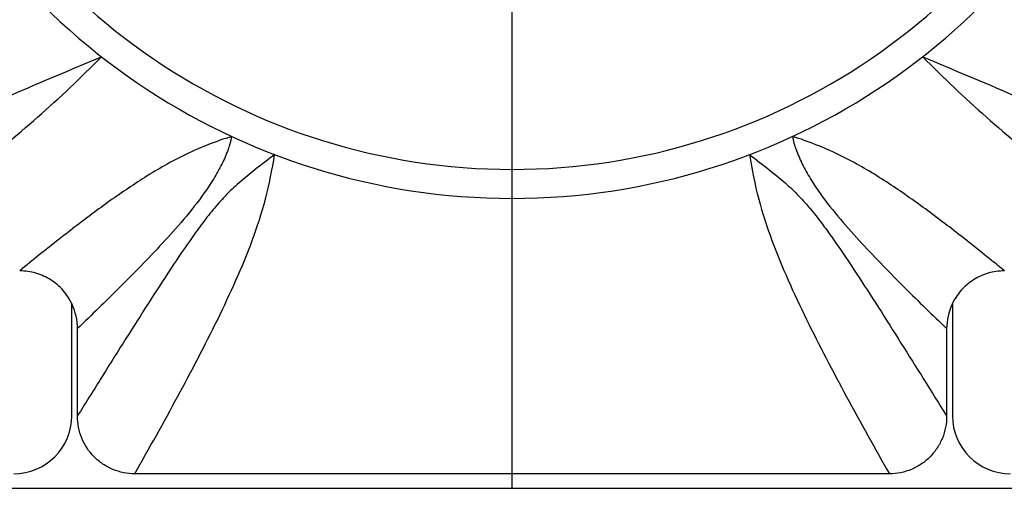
# Model space of a CAD drawing. Header units: millimetres. Extents: x 12 to 2508, y 25 to 1770.
# Tile 6 of 54: x 1550 to 1584, y 373 to 389. Entities that reach past the tile are written whole.
import ezdxf

# ---------------------------------------------------------------- set-up
doc = ezdxf.new("R2010")
doc.units = ezdxf.units.MM
doc.linetypes.add('CENTER', pattern=[0.6, 0.375, -0.075, 0.075, -0.075])
for name, color, linetype in [('COVER_J_ABL16', 7, 'Continuous'), ('COVER_J_PBL17', 7, 'Continuous'), ('FLANGE_B_PBL15', 7, 'Continuous'), ('new_view_6_VBL0', 7, 'Continuous'), ('PLATE_J_PBL18', 7, 'Continuous')]:
    doc.layers.add(name, color=color, linetype=linetype)

# ---------------------------------------------------------------- blocks, each defined once
blk = doc.blocks.new('FLANGE_B_PBL15', base_point=(275.832, 879.328))
at = {"layer": 'FLANGE_B_PBL15', "color": 7}
blk.add_line((201.332, 837.328), (350.332, 837.328), dxfattribs=at)
blk = doc.blocks.new('COVER_J_PBL17', base_point=(275.832, 878.828))
at = {"layer": 'COVER_J_PBL17', "color": 2}
for p, q in [((260.665, 846.284), (260.66, 846.28)), ((260.665, 846.284), (260.66, 846.28)), ((291.009, 846.276), (290.999, 846.284)), ((291.009, 846.276), (290.999, 846.284))]:
    blk.add_line(p, q, dxfattribs=at)
at = {"layer": 'COVER_J_PBL17', "color": 7}
for p, q in [((260.832, 839.823), (260.832, 842.836)), ((290.832, 842.836), (290.832, 839.823)), ((288.854, 837.828), (262.81, 837.828))]:
    blk.add_line(p, q, dxfattribs=at)
blk.add_arc((275.832, 870.328), 23, 133.0296, 46.9704, dxfattribs=at)
at = {"layer": 'COVER_J_PBL17', "color": 2}
blk.add_arc((275.832, 870.328), 22, 133.0296, 46.9703, dxfattribs=at)
at = {"layer": 'COVER_J_PBL17', "color": 7}
for points, knots in [([(250.532, 846.807), (251.385, 847.297), (253.106, 848.263), (255.77, 849.643), (258.629, 850.954), (260.621, 851.773), (261.659, 852.214)], [0, 0, 0, 0, 0.238357, 0.47807, 0.726917, 1, 1, 1, 1]), ([(290.006, 852.214), (291.043, 851.773), (293.035, 850.954), (295.894, 849.643), (298.559, 848.263), (300.28, 847.297), (301.132, 846.807)], [0, 0, 0, 0, 0.273083, 0.52193, 0.761643, 1, 1, 1, 1]), ([(260.646, 843.678), (260.566, 843.848), (260.359, 844.169), (259.924, 844.539), (259.404, 844.775), (259.026, 844.828), (258.838, 844.828)], [0, 0, 0, 0, 0.250034, 0.500017, 0.750019, 1, 1, 1, 1]), ([(292.826, 844.828), (292.638, 844.828), (292.26, 844.775), (291.741, 844.539), (291.306, 844.169), (291.098, 843.848), (291.019, 843.678)], [0, 0, 0, 0, 0.249979, 0.499985, 0.749971, 1, 1, 1, 1]), ([(262.81, 837.828), (262.679, 837.828), (262.422, 837.853), (262.044, 837.968), (261.701, 838.153), (261.296, 838.488), (260.934, 839.04), (260.832, 839.56), (260.832, 839.823)], [0, 0, 0, 0, 0.125007, 0.250006, 0.375005, 0.500004, 0.750001, 1, 1, 1, 1]), ([(290.832, 839.823), (290.832, 839.692), (290.808, 839.434), (290.695, 839.056), (290.515, 838.712), (290.267, 838.404), (289.967, 838.156), (289.506, 837.906), (289.117, 837.828), (288.854, 837.828)], [0, 0, 0, 0, 0.125, 0.249999, 0.374998, 0.499996, 0.624995, 0.749994, 1, 1, 1, 1])]:
    blk.add_open_spline(points, degree=3, knots=knots, dxfattribs=at)
at = {"layer": 'COVER_J_PBL17', "color": 2}
for points, knots in [([(252.524, 844.828), (253.322, 845.389), (254.902, 846.516), (257.23, 848.261), (259.512, 850.127), (260.95, 851.492), (261.659, 852.214)], [0, 0, 0, 0, 0.248705, 0.494949, 0.74188, 1, 1, 1, 1]), ([(290.006, 852.214), (290.714, 851.492), (292.152, 850.127), (294.434, 848.261), (296.762, 846.516), (298.342, 845.389), (299.14, 844.828)], [0, 0, 0, 0, 0.25812, 0.505051, 0.751295, 1, 1, 1, 1]), ([(266.153, 849.464), (265.612, 849.297), (264.827, 848.988), (263.846, 848.475), (262.94, 847.928), (261.879, 847.201), (261.063, 846.59), (260.665, 846.284)], [0, 0, 0, 0, 0.266198, 0.395155, 0.520529, 0.763839, 1, 1, 1, 1]), ([(266.153, 849.464), (266.127, 849.31), (266.03, 848.984), (265.818, 848.498), (265.54, 848), (265.109, 847.356), (264.516, 846.61), (263.538, 845.52), (262.31, 844.267), (261.319, 843.303), (260.832, 842.836)], [0, 0, 0, 0, 0.054615, 0.117777, 0.185038, 0.253405, 0.387875, 0.517497, 0.764317, 1, 1, 1, 1]), ([(290.999, 846.284), (290.601, 846.59), (289.785, 847.201), (288.724, 847.928), (287.818, 848.475), (287.089, 848.856), (286.318, 849.191), (285.784, 849.381), (285.511, 849.464)], [0, 0, 0, 0, 0.236126, 0.479395, 0.604732, 0.733684, 0.865958, 1, 1, 1, 1]), ([(285.511, 849.464), (285.537, 849.31), (285.634, 848.984), (285.847, 848.498), (286.125, 848), (286.554, 847.355), (287.149, 846.61), (288.126, 845.52), (289.354, 844.267), (290.345, 843.303), (290.832, 842.836)], [0, 0, 0, 0, 0.054616, 0.11778, 0.18506, 0.25341, 0.387897, 0.517487, 0.764322, 1, 1, 1, 1]), ([(267.637, 848.838), (267.413, 848.668), (266.997, 848.354), (266.42, 847.886), (265.93, 847.42), (265.499, 846.932), (265.099, 846.417), (264.578, 845.692), (263.94, 844.738), (263.177, 843.554), (262.404, 842.332), (261.621, 841.085), (261.096, 840.245), (260.832, 839.823)], [0, 0, 0, 0, 0.074052, 0.13753, 0.195638, 0.25215, 0.30916, 0.367371, 0.487457, 0.611672, 0.739023, 0.868658, 1, 1, 1, 1]), ([(262.81, 837.828), (263.31, 838.71), (264.049, 840.034), (264.998, 841.813), (265.676, 843.15), (266.312, 844.499), (266.884, 845.876), (267.355, 847.32), (267.553, 848.323), (267.637, 848.838)], [0, 0, 0, 0, 0.251691, 0.376476, 0.50048, 0.62374, 0.746625, 0.870613, 1, 1, 1, 1]), ([(284.028, 848.838), (284.251, 848.668), (284.668, 848.354), (285.244, 847.885), (285.734, 847.42), (286.166, 846.932), (286.566, 846.417), (287.086, 845.692), (287.724, 844.738), (288.488, 843.554), (289.527, 841.911), (290.308, 840.662), (290.832, 839.823)], [0, 0, 0, 0, 0.074057, 0.137574, 0.195689, 0.252141, 0.309168, 0.367395, 0.487454, 0.61168, 0.739023, 1, 1, 1, 1]), ([(284.028, 848.838), (284.111, 848.323), (284.31, 847.32), (284.78, 845.876), (285.352, 844.499), (285.988, 843.15), (286.667, 841.813), (287.615, 840.034), (288.354, 838.71), (288.854, 837.828)], [0, 0, 0, 0, 0.129387, 0.253375, 0.376259, 0.49952, 0.623524, 0.748309, 1, 1, 1, 1]), ([(260.66, 846.28), (260.505, 846.16), (259.892, 845.683), (259.287, 845.196), (258.838, 844.828)], [0, 0, 0, 0, 0.253291, 1, 1, 1, 1]), ([(292.826, 844.828), (292.678, 844.949), (292.078, 845.439), (291.471, 845.92), (291.009, 846.276)], [0, 0, 0, 0, 0.246758, 1, 1, 1, 1])]:
    blk.add_open_spline(points, degree=3, knots=knots, dxfattribs=at)
at = {"layer": 'COVER_J_PBL17', "color": 7}
for points in [[(260.832, 842.836), (260.832, 843.123), (260.767, 843.417), (260.646, 843.678)], [(291.019, 843.678), (290.897, 843.417), (290.832, 843.123), (290.832, 842.836)]]:
    blk.add_open_spline(points, degree=3, dxfattribs=at)
blk = doc.blocks.new('PLATE_J_PBL18', base_point=(275.832, 878.828))
at = {"layer": 'PLATE_J_PBL18', "color": 7}
for p, q in [((260.632, 839.828), (260.632, 843.671)), ((291.032, 843.672), (291.032, 839.828))]:
    blk.add_line(p, q, dxfattribs=at)
for centre, start, end in [((258.632, 839.828), 270, 360), ((293.032, 839.828), 180, 270)]:
    blk.add_arc(centre, 2, start, end, dxfattribs=at)
blk = doc.blocks.new('COVER_J_ABL16', base_point=(275.832, 878.828))
at = {"layer": 'COVER_J_PBL17'}
blk.add_blockref('COVER_J_PBL17', (275.832, 878.828), dxfattribs=at)
at = {"layer": 'PLATE_J_PBL18'}
blk.add_blockref('PLATE_J_PBL18', (275.832, 878.828), dxfattribs=at)
blk = doc.blocks.new('NEW_VIEW_6_VBL0', base_point=(215.081, 1288.578))
at = {"layer": 'COVER_J_ABL16'}
blk.add_blockref('COVER_J_ABL16', (275.832, 878.828), dxfattribs=at)
at = {"layer": 'FLANGE_B_PBL15'}
blk.add_blockref('FLANGE_B_PBL15', (275.832, 879.328), dxfattribs=at)

msp = doc.modelspace()

# ---------------------------------------------------------------- linework, layer by layer
at = {"color": 1, "linetype": 'CENTER', "ltscale": 50}
msp.add_line((1567.004, 373.327), (1567.004, 590.827), dxfattribs=at)

# ---------------------------------------------------------------- block references
at = {"layer": 'new_view_6_VBL0'}
msp.add_blockref('NEW_VIEW_6_VBL0', (1506.253, 824.577), dxfattribs=at)

doc.saveas('drawing.dxf')
